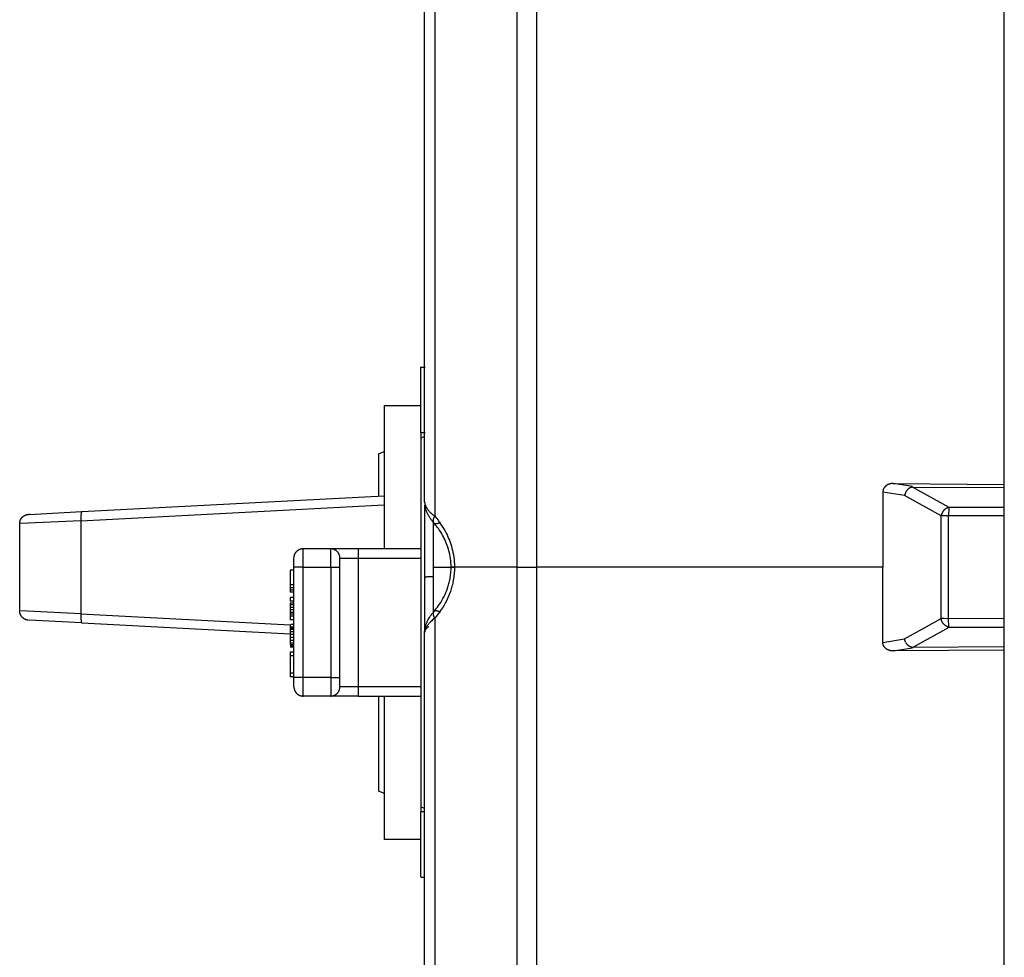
# Model space of a CAD drawing. Header units: millimetres. Extents: x -2637 to -1637, y 678 to 1678.
# Tile 89 of 256: x -2467 to -2414, y 1410 to 1461. Entities that reach past the tile are written whole.
import ezdxf

# ---------------------------------------------------------------- set-up
doc = ezdxf.new("R2010")
doc.units = ezdxf.units.MM
doc.layers.add('Make2D$B.SHOW mini', color=7, linetype='Continuous', true_color=0x000000)

msp = doc.modelspace()

# ---------------------------------------------------------------- linework, layer by layer
at = {"layer": 'Make2D$B.SHOW mini', "color": 18, "lineweight": -3, "true_color": 0x000000}
for points in [[(-2413.861, 1435.655), (-2413.861, 1485.635), (-2413.861, 1501.204), (-2413.861, 1504.972), (-2413.861, 1505.868), (-2413.861, 1506.085), (-2413.861, 1506.138), (-2413.861, 1506.152), (-2413.861, 1506.155), (-2413.861, 1506.156)], [(-2439.256, 1431.156), (-2439.256, 1482.462), (-2439.256, 1498.62), (-2439.256, 1502.503), (-2439.256, 1503.421), (-2439.256, 1503.642), (-2439.256, 1503.696), (-2439.256, 1503.71), (-2439.256, 1503.713), (-2439.256, 1503.714)], [(-2440.331, 1431.156), (-2440.331, 1482.149), (-2440.331, 1498.208), (-2440.331, 1502.067), (-2440.331, 1502.98), (-2440.331, 1503.2), (-2440.331, 1503.253), (-2440.331, 1503.267), (-2440.331, 1503.27), (-2440.331, 1503.271)], [(-2444.811, 1499.55), (-2444.811, 1433.963)], [(-2445.361, 1434.717), (-2445.361, 1498.351)], [(-2445.561, 1438.456), (-2445.561, 1441.002), (-2445.561, 1441.803), (-2445.561, 1441.996), (-2445.561, 1442.041), (-2445.561, 1442.052), (-2445.561, 1442.055), (-2445.561, 1442.056), (-2445.561, 1442.056), (-2445.561, 1442.056)], [(-2445.327, 1442.006), (-2445.561, 1442.006)], [(-2447.561, 1439.956), (-2447.561, 1432.156)], [(-2447.561, 1439.956), (-2445.561, 1439.956)], [(-2445.561, 1438.506), (-2445.561, 1417.854)], [(-2445.338, 1438.456), (-2445.561, 1438.456)], [(-2445.561, 1438.193), (-2445.361, 1438.268)], [(-2447.861, 1437.33), (-2447.554, 1437.445)], [(-2447.861, 1437.33), (-2447.861, 1437.33), (-2447.861, 1437.33), (-2447.861, 1437.33), (-2447.861, 1437.328), (-2447.861, 1437.322), (-2447.861, 1437.298), (-2447.861, 1437.199), (-2447.861, 1436.781), (-2447.861, 1435.025)], [(-2419.899, 1435.707), (-2419.915, 1435.706), (-2419.93, 1435.706), (-2419.945, 1435.706), (-2419.96, 1435.705), (-2419.974, 1435.703), (-2419.989, 1435.702), (-2420.003, 1435.7), (-2420.017, 1435.698), (-2420.031, 1435.695), (-2420.045, 1435.693), (-2420.058, 1435.69), (-2420.072, 1435.687), (-2420.085, 1435.683), (-2420.098, 1435.679), (-2420.111, 1435.675), (-2420.124, 1435.671), (-2420.137, 1435.666), (-2420.149, 1435.662), (-2420.162, 1435.657), (-2420.174, 1435.651), (-2420.186, 1435.646), (-2420.198, 1435.64), (-2420.209, 1435.634), (-2420.221, 1435.628), (-2420.232, 1435.621), (-2420.243, 1435.615), (-2420.254, 1435.608), (-2420.265, 1435.6), (-2420.275, 1435.593), (-2420.285, 1435.585), (-2420.295, 1435.578), (-2420.305, 1435.569), (-2420.314, 1435.561), (-2420.323, 1435.553), (-2420.332, 1435.544), (-2420.341, 1435.535), (-2420.349, 1435.526), (-2420.357, 1435.517), (-2420.365, 1435.508), (-2420.373, 1435.498), (-2420.38, 1435.488), (-2420.387, 1435.479), (-2420.393, 1435.469), (-2420.4, 1435.459), (-2420.406, 1435.448), (-2420.411, 1435.438), (-2420.417, 1435.428), (-2420.422, 1435.418), (-2420.427, 1435.407), (-2420.431, 1435.397), (-2420.435, 1435.386), (-2420.439, 1435.376), (-2420.443, 1435.365), (-2420.446, 1435.354), (-2420.449, 1435.343), (-2420.452, 1435.332), (-2420.454, 1435.321), (-2420.456, 1435.31), (-2420.457, 1435.299), (-2420.459, 1435.288), (-2420.46, 1435.276), (-2420.461, 1435.265), (-2420.461, 1435.253), (-2420.461, 1435.242)], [(-2418.841, 1435.539), (-2419.899, 1435.707)], [(-2419.899, 1435.707), (-2413.861, 1435.655)], [(-2418.85, 1435.518), (-2418.859, 1435.516), (-2418.868, 1435.514), (-2418.877, 1435.512), (-2418.886, 1435.51), (-2418.895, 1435.507), (-2418.904, 1435.505), (-2418.913, 1435.502), (-2418.922, 1435.499), (-2418.931, 1435.495), (-2418.941, 1435.492), (-2418.95, 1435.488), (-2418.959, 1435.484), (-2418.968, 1435.48), (-2418.977, 1435.475), (-2418.986, 1435.471), (-2418.995, 1435.466), (-2419.004, 1435.461), (-2419.013, 1435.455), (-2419.022, 1435.45), (-2419.031, 1435.444), (-2419.04, 1435.438), (-2419.049, 1435.432), (-2419.058, 1435.425), (-2419.066, 1435.419), (-2419.075, 1435.412), (-2419.083, 1435.405), (-2419.091, 1435.398), (-2419.099, 1435.39), (-2419.108, 1435.383), (-2419.115, 1435.375), (-2419.123, 1435.367), (-2419.131, 1435.359), (-2419.138, 1435.35), (-2419.146, 1435.342), (-2419.153, 1435.333), (-2419.16, 1435.325), (-2419.167, 1435.316), (-2419.173, 1435.307), (-2419.18, 1435.298), (-2419.186, 1435.288), (-2419.192, 1435.279), (-2419.198, 1435.27), (-2419.204, 1435.26), (-2419.21, 1435.251), (-2419.215, 1435.241), (-2419.22, 1435.231), (-2419.225, 1435.221), (-2419.23, 1435.212), (-2419.234, 1435.202), (-2419.239, 1435.192), (-2419.243, 1435.182), (-2419.247, 1435.172), (-2419.25, 1435.162), (-2419.254, 1435.152), (-2419.257, 1435.142), (-2419.26, 1435.132), (-2419.263, 1435.122), (-2419.266, 1435.112), (-2419.269, 1435.102), (-2419.271, 1435.092), (-2419.273, 1435.082), (-2419.275, 1435.073), (-2419.277, 1435.063), (-2419.278, 1435.053)], [(-2418.85, 1435.518), (-2413.861, 1435.483)], [(-2416.866, 1434.411), (-2418.85, 1435.518)], [(-2413.861, 1435.504), (-2413.861, 1435.655)], [(-2413.861, 1434.406), (-2413.861, 1435.483)], [(-2463.977, 1434.18), (-2447.561, 1435.041)], [(-2420.461, 1435.242), (-2420.461, 1431.156)], [(-2419.278, 1435.053), (-2420.461, 1435.242)], [(-2417.294, 1433.943), (-2419.278, 1435.053)], [(-2464.035, 1433.681), (-2447.55, 1434.545)], [(-2445.361, 1434.717), (-2445.361, 1434.707), (-2445.361, 1434.696), (-2445.36, 1434.685), (-2445.359, 1434.675), (-2445.358, 1434.664), (-2445.356, 1434.653), (-2445.354, 1434.642), (-2445.352, 1434.631), (-2445.35, 1434.62), (-2445.347, 1434.609), (-2445.345, 1434.598), (-2445.342, 1434.587), (-2445.338, 1434.576), (-2445.335, 1434.565), (-2445.331, 1434.553), (-2445.327, 1434.542), (-2445.319, 1434.521), (-2445.31, 1434.5), (-2445.3, 1434.479), (-2445.29, 1434.457)], [(-2445.361, 1434.535), (-2445.361, 1430.599)], [(-2444.899, 1433.613), (-2444.925, 1433.645), (-2444.951, 1433.678), (-2444.976, 1433.71), (-2445, 1433.743), (-2445.024, 1433.776), (-2445.047, 1433.809), (-2445.069, 1433.842), (-2445.09, 1433.876), (-2445.11, 1433.91), (-2445.13, 1433.944), (-2445.149, 1433.978), (-2445.168, 1434.012), (-2445.185, 1434.046), (-2445.202, 1434.081), (-2445.218, 1434.115), (-2445.234, 1434.15), (-2445.248, 1434.183), (-2445.261, 1434.217), (-2445.273, 1434.25), (-2445.285, 1434.284), (-2445.296, 1434.318), (-2445.306, 1434.352), (-2445.316, 1434.386), (-2445.325, 1434.42), (-2445.334, 1434.464)], [(-2445.27, 1434.488), (-2445.278, 1434.497), (-2445.286, 1434.507), (-2445.293, 1434.517), (-2445.3, 1434.527), (-2445.307, 1434.537), (-2445.313, 1434.547), (-2445.319, 1434.557), (-2445.324, 1434.567)], [(-2445.29, 1434.457), (-2445.277, 1434.433), (-2445.262, 1434.408), (-2445.247, 1434.383), (-2445.231, 1434.357), (-2445.214, 1434.333), (-2445.197, 1434.308), (-2445.179, 1434.283), (-2445.159, 1434.258), (-2445.138, 1434.232), (-2445.116, 1434.206), (-2445.092, 1434.18), (-2445.067, 1434.153), (-2445.041, 1434.125), (-2445.013, 1434.098), (-2444.983, 1434.07), (-2444.952, 1434.041), (-2444.919, 1434.012), (-2444.885, 1433.984), (-2444.849, 1433.955), (-2444.811, 1433.926)], [(-2416.866, 1434.411), (-2416.874, 1434.409), (-2416.883, 1434.407), (-2416.892, 1434.405), (-2416.901, 1434.403), (-2416.911, 1434.401), (-2416.92, 1434.398), (-2416.929, 1434.395), (-2416.938, 1434.392), (-2416.947, 1434.388), (-2416.956, 1434.385), (-2416.966, 1434.381), (-2416.975, 1434.377), (-2416.984, 1434.373), (-2416.993, 1434.368), (-2417.002, 1434.363), (-2417.011, 1434.359), (-2417.021, 1434.353), (-2417.03, 1434.348), (-2417.039, 1434.342), (-2417.047, 1434.336), (-2417.056, 1434.33), (-2417.065, 1434.324), (-2417.074, 1434.318), (-2417.082, 1434.311), (-2417.091, 1434.304), (-2417.099, 1434.297), (-2417.108, 1434.29), (-2417.116, 1434.282), (-2417.124, 1434.274), (-2417.132, 1434.267), (-2417.14, 1434.259), (-2417.147, 1434.25), (-2417.155, 1434.242), (-2417.162, 1434.233), (-2417.169, 1434.225), (-2417.176, 1434.216), (-2417.183, 1434.207), (-2417.19, 1434.198), (-2417.196, 1434.189), (-2417.203, 1434.179), (-2417.209, 1434.17), (-2417.215, 1434.161), (-2417.22, 1434.151), (-2417.226, 1434.141), (-2417.231, 1434.132), (-2417.236, 1434.122), (-2417.241, 1434.112), (-2417.246, 1434.102), (-2417.251, 1434.092), (-2417.255, 1434.082), (-2417.259, 1434.072), (-2417.263, 1434.062), (-2417.267, 1434.052), (-2417.27, 1434.042), (-2417.273, 1434.032), (-2417.276, 1434.022), (-2417.279, 1434.012), (-2417.282, 1434.002), (-2417.284, 1433.992), (-2417.287, 1433.982), (-2417.289, 1433.972), (-2417.291, 1433.962), (-2417.292, 1433.952), (-2417.294, 1433.943)], [(-2416.866, 1434.411), (-2416.867, 1434.405), (-2416.868, 1434.399), (-2416.87, 1434.384), (-2416.872, 1434.366), (-2416.874, 1434.345), (-2416.878, 1434.296), (-2416.882, 1434.237), (-2416.887, 1434.099), (-2416.889, 1433.952)], [(-2413.861, 1434.406), (-2416.866, 1434.411)], [(-2413.861, 1433.946), (-2413.861, 1434.406)], [(-2467.361, 1433.529), (-2467.361, 1433.539), (-2467.361, 1433.55), (-2467.36, 1433.561), (-2467.359, 1433.572), (-2467.358, 1433.583), (-2467.357, 1433.595), (-2467.355, 1433.606), (-2467.353, 1433.617), (-2467.351, 1433.628), (-2467.349, 1433.64), (-2467.346, 1433.651), (-2467.343, 1433.662), (-2467.34, 1433.673), (-2467.336, 1433.685), (-2467.332, 1433.696), (-2467.328, 1433.707), (-2467.324, 1433.718), (-2467.319, 1433.73), (-2467.314, 1433.741), (-2467.309, 1433.752), (-2467.303, 1433.762), (-2467.297, 1433.773), (-2467.291, 1433.784), (-2467.285, 1433.794), (-2467.278, 1433.805), (-2467.271, 1433.815), (-2467.264, 1433.825), (-2467.256, 1433.835), (-2467.249, 1433.845), (-2467.241, 1433.854), (-2467.232, 1433.864), (-2467.224, 1433.873), (-2467.215, 1433.882), (-2467.206, 1433.89), (-2467.197, 1433.899), (-2467.188, 1433.907), (-2467.178, 1433.915), (-2467.169, 1433.923), (-2467.159, 1433.93), (-2467.149, 1433.938), (-2467.139, 1433.945), (-2467.128, 1433.951), (-2467.118, 1433.958), (-2467.107, 1433.964), (-2467.097, 1433.97), (-2467.086, 1433.975), (-2467.075, 1433.981), (-2467.064, 1433.986), (-2467.053, 1433.99), (-2467.042, 1433.995), (-2467.031, 1433.999), (-2467.02, 1434.003), (-2467.009, 1434.006), (-2466.998, 1434.01), (-2466.986, 1434.013), (-2466.975, 1434.015), (-2466.964, 1434.018), (-2466.953, 1434.02), (-2466.942, 1434.022), (-2466.931, 1434.024), (-2466.92, 1434.025), (-2466.909, 1434.026), (-2466.898, 1434.027), (-2466.887, 1434.028)], [(-2466.812, 1434.032), (-2466.887, 1434.028)], [(-2466.841, 1434.03), (-2463.977, 1434.18)], [(-2463.977, 1434.18), (-2463.978, 1434.18), (-2463.978, 1434.18), (-2463.979, 1434.18), (-2463.979, 1434.18), (-2463.979, 1434.18), (-2463.98, 1434.18), (-2463.98, 1434.18), (-2463.981, 1434.18), (-2463.981, 1434.18), (-2463.982, 1434.179), (-2463.982, 1434.179), (-2463.983, 1434.179), (-2463.983, 1434.179), (-2463.984, 1434.179), (-2463.984, 1434.178), (-2463.985, 1434.178), (-2463.985, 1434.178), (-2463.985, 1434.177), (-2463.986, 1434.177), (-2463.986, 1434.177), (-2463.987, 1434.176), (-2463.987, 1434.176), (-2463.988, 1434.176), (-2463.988, 1434.175), (-2463.989, 1434.175), (-2463.989, 1434.174), (-2463.99, 1434.174), (-2463.99, 1434.173), (-2463.991, 1434.173), (-2463.991, 1434.172), (-2463.992, 1434.171), (-2463.993, 1434.17), (-2463.994, 1434.169), (-2463.995, 1434.168), (-2463.996, 1434.166), (-2463.996, 1434.165), (-2463.997, 1434.163), (-2463.998, 1434.162), (-2463.999, 1434.16), (-2464, 1434.158), (-2464.001, 1434.157), (-2464.003, 1434.153), (-2464.004, 1434.149), (-2464.006, 1434.144), (-2464.008, 1434.139), (-2464.009, 1434.134), (-2464.011, 1434.129), (-2464.013, 1434.123), (-2464.016, 1434.111), (-2464.019, 1434.097), (-2464.021, 1434.083), (-2464.024, 1434.067), (-2464.026, 1434.05), (-2464.029, 1434.033), (-2464.033, 1433.994), (-2464.035, 1433.953), (-2464.038, 1433.909), (-2464.039, 1433.864), (-2464.039, 1433.818), (-2464.038, 1433.772), (-2464.035, 1433.681)], [(-2444.811, 1433.926), (-2444.819, 1433.913), (-2444.827, 1433.901), (-2444.835, 1433.888), (-2444.843, 1433.875), (-2444.85, 1433.863), (-2444.856, 1433.85), (-2444.863, 1433.837), (-2444.869, 1433.824), (-2444.874, 1433.811), (-2444.879, 1433.799), (-2444.884, 1433.786), (-2444.888, 1433.773), (-2444.892, 1433.761), (-2444.895, 1433.749), (-2444.896, 1433.743), (-2444.898, 1433.737), (-2444.899, 1433.731), (-2444.9, 1433.725), (-2444.901, 1433.719), (-2444.901, 1433.713), (-2444.902, 1433.708), (-2444.903, 1433.702), (-2444.903, 1433.696), (-2444.903, 1433.691), (-2444.903, 1433.685), (-2444.903, 1433.68), (-2444.903, 1433.675), (-2444.903, 1433.67), (-2444.903, 1433.665), (-2444.902, 1433.66), (-2444.902, 1433.655), (-2444.901, 1433.65), (-2444.9, 1433.645), (-2444.899, 1433.64), (-2444.898, 1433.636), (-2444.897, 1433.631), (-2444.896, 1433.627), (-2444.894, 1433.623), (-2444.893, 1433.618), (-2444.891, 1433.614), (-2444.889, 1433.61), (-2444.887, 1433.606), (-2444.885, 1433.602), (-2444.883, 1433.599), (-2444.881, 1433.595), (-2444.879, 1433.592), (-2444.876, 1433.588), (-2444.874, 1433.585), (-2444.871, 1433.582), (-2444.869, 1433.579)], [(-2444.811, 1434.053), (-2444.798, 1434.022), (-2444.783, 1433.99), (-2444.772, 1433.968)], [(-2444.811, 1433.926), (-2444.718, 1433.817), (-2444.63, 1433.707), (-2444.548, 1433.597), (-2444.471, 1433.488), (-2444.398, 1433.378), (-2444.331, 1433.269), (-2444.267, 1433.16), (-2444.209, 1433.051), (-2444.189, 1433.013)], [(-2416.889, 1433.952), (-2417.124, 1433.949), (-2417.222, 1433.946), (-2417.294, 1433.943)], [(-2417.294, 1428.369), (-2417.294, 1433.943)], [(-2416.889, 1428.36), (-2416.889, 1433.952)], [(-2413.861, 1433.946), (-2416.889, 1433.952)], [(-2413.861, 1428.366), (-2413.861, 1433.946)], [(-2467.361, 1428.783), (-2467.361, 1433.529)], [(-2464.035, 1433.681), (-2467.309, 1433.531)], [(-2464.035, 1433.681), (-2464.035, 1428.631)], [(-2444.87, 1431.156), (-2444.87, 1433.582)], [(-2444.869, 1433.579), (-2444.866, 1433.576), (-2444.863, 1433.573), (-2444.86, 1433.57), (-2444.857, 1433.567), (-2444.853, 1433.564), (-2444.85, 1433.561), (-2444.847, 1433.559), (-2444.843, 1433.556), (-2444.839, 1433.554), (-2444.835, 1433.552), (-2444.831, 1433.55), (-2444.827, 1433.548), (-2444.823, 1433.546), (-2444.818, 1433.544), (-2444.814, 1433.542), (-2444.809, 1433.54), (-2444.805, 1433.539), (-2444.8, 1433.537), (-2444.795, 1433.536), (-2444.79, 1433.535), (-2444.785, 1433.534), (-2444.779, 1433.533), (-2444.774, 1433.532), (-2444.769, 1433.532), (-2444.763, 1433.531), (-2444.757, 1433.531), (-2444.752, 1433.53), (-2444.746, 1433.53), (-2444.74, 1433.53), (-2444.734, 1433.53), (-2444.728, 1433.53), (-2444.722, 1433.531), (-2444.715, 1433.531), (-2444.709, 1433.532), (-2444.703, 1433.532), (-2444.696, 1433.533), (-2444.683, 1433.535), (-2444.67, 1433.538), (-2444.656, 1433.541), (-2444.643, 1433.544), (-2444.629, 1433.548), (-2444.615, 1433.552), (-2444.601, 1433.557), (-2444.587, 1433.562), (-2444.573, 1433.568), (-2444.559, 1433.574), (-2444.545, 1433.58), (-2444.531, 1433.587), (-2444.517, 1433.594), (-2444.503, 1433.601)], [(-2443.922, 1431.156), (-2443.924, 1431.276), (-2443.93, 1431.397), (-2443.941, 1431.516), (-2443.955, 1431.635), (-2443.971, 1431.741), (-2443.991, 1431.845), (-2444.013, 1431.949), (-2444.039, 1432.051), (-2444.066, 1432.148), (-2444.096, 1432.244), (-2444.128, 1432.338), (-2444.163, 1432.431), (-2444.202, 1432.528), (-2444.244, 1432.623), (-2444.288, 1432.717), (-2444.335, 1432.808), (-2444.389, 1432.908), (-2444.446, 1433.005), (-2444.505, 1433.1), (-2444.566, 1433.192), (-2444.611, 1433.256), (-2444.657, 1433.318), (-2444.708, 1433.386), (-2444.761, 1433.452), (-2444.814, 1433.516), (-2444.869, 1433.579)], [(-2444.189, 1433.013), (-2444.14, 1432.915), (-2444.095, 1432.816), (-2444.053, 1432.718), (-2444.013, 1432.62), (-2443.973, 1432.513), (-2443.937, 1432.405), (-2443.903, 1432.296), (-2443.872, 1432.185), (-2443.844, 1432.071), (-2443.818, 1431.954), (-2443.796, 1431.833), (-2443.776, 1431.707), (-2443.761, 1431.576), (-2443.749, 1431.441), (-2443.744, 1431.371), (-2443.741, 1431.301), (-2443.739, 1431.229), (-2443.738, 1431.156)], [(-2452.459, 1431.637), (-2452.456, 1431.724), (-2452.455, 1431.733), (-2452.454, 1431.742), (-2452.453, 1431.75), (-2452.451, 1431.759), (-2452.45, 1431.768), (-2452.448, 1431.777), (-2452.446, 1431.786), (-2452.443, 1431.795), (-2452.44, 1431.804), (-2452.438, 1431.813), (-2452.434, 1431.823), (-2452.431, 1431.832), (-2452.427, 1431.841), (-2452.423, 1431.85), (-2452.419, 1431.86), (-2452.415, 1431.869), (-2452.41, 1431.878), (-2452.405, 1431.888), (-2452.4, 1431.897), (-2452.395, 1431.906), (-2452.389, 1431.915), (-2452.384, 1431.924), (-2452.378, 1431.933), (-2452.372, 1431.942), (-2452.365, 1431.951), (-2452.359, 1431.96), (-2452.352, 1431.968), (-2452.345, 1431.977), (-2452.338, 1431.985), (-2452.33, 1431.993), (-2452.323, 1432.002), (-2452.315, 1432.01)], [(-2451.961, 1432.156), (-2451.973, 1432.156), (-2451.985, 1432.155), (-2451.997, 1432.155), (-2452.009, 1432.154), (-2452.022, 1432.152), (-2452.034, 1432.151), (-2452.046, 1432.149), (-2452.058, 1432.147), (-2452.07, 1432.144), (-2452.082, 1432.141), (-2452.094, 1432.138), (-2452.106, 1432.135), (-2452.118, 1432.131), (-2452.129, 1432.127), (-2452.141, 1432.123), (-2452.153, 1432.118), (-2452.164, 1432.113), (-2452.175, 1432.108), (-2452.186, 1432.102), (-2452.197, 1432.097), (-2452.208, 1432.091), (-2452.219, 1432.084), (-2452.23, 1432.078), (-2452.24, 1432.071), (-2452.25, 1432.064), (-2452.26, 1432.057), (-2452.27, 1432.05), (-2452.279, 1432.042), (-2452.288, 1432.034), (-2452.297, 1432.026), (-2452.306, 1432.018), (-2452.315, 1432.01)], [(-2451.961, 1431.156), (-2451.961, 1431.863), (-2451.961, 1432.086), (-2451.961, 1432.139), (-2451.961, 1432.152), (-2451.961, 1432.155), (-2451.961, 1432.156), (-2451.961, 1432.156), (-2451.961, 1432.156), (-2451.961, 1432.156)], [(-2450.461, 1432.156), (-2451.961, 1432.156)], [(-2448.961, 1432.156), (-2450.022, 1432.156), (-2450.356, 1432.156), (-2450.436, 1432.156), (-2450.455, 1432.156), (-2450.46, 1432.156), (-2450.461, 1432.156), (-2450.461, 1432.156), (-2450.461, 1432.156), (-2450.461, 1432.156)], [(-2449.961, 1431.656), (-2449.961, 1431.667), (-2449.962, 1431.678), (-2449.962, 1431.69), (-2449.963, 1431.701), (-2449.964, 1431.712), (-2449.966, 1431.724), (-2449.968, 1431.735), (-2449.97, 1431.747), (-2449.972, 1431.759), (-2449.974, 1431.77), (-2449.977, 1431.782), (-2449.981, 1431.794), (-2449.984, 1431.805), (-2449.988, 1431.817), (-2449.992, 1431.828), (-2449.996, 1431.84), (-2450.001, 1431.852), (-2450.006, 1431.863), (-2450.011, 1431.874), (-2450.017, 1431.886), (-2450.023, 1431.897), (-2450.029, 1431.908), (-2450.036, 1431.919), (-2450.043, 1431.93), (-2450.05, 1431.94), (-2450.057, 1431.951), (-2450.065, 1431.961), (-2450.073, 1431.971), (-2450.081, 1431.981), (-2450.09, 1431.991), (-2450.099, 1432), (-2450.108, 1432.01), (-2450.117, 1432.019), (-2450.126, 1432.027), (-2450.136, 1432.036), (-2450.146, 1432.044), (-2450.156, 1432.052), (-2450.167, 1432.06), (-2450.177, 1432.067), (-2450.188, 1432.075), (-2450.198, 1432.081), (-2450.209, 1432.088), (-2450.22, 1432.094), (-2450.232, 1432.1), (-2450.243, 1432.106), (-2450.254, 1432.111), (-2450.266, 1432.116), (-2450.277, 1432.121), (-2450.289, 1432.125), (-2450.3, 1432.129), (-2450.312, 1432.133), (-2450.324, 1432.137), (-2450.335, 1432.14), (-2450.347, 1432.143), (-2450.359, 1432.145), (-2450.37, 1432.148), (-2450.382, 1432.15), (-2450.393, 1432.151), (-2450.405, 1432.153), (-2450.416, 1432.154), (-2450.428, 1432.155), (-2450.439, 1432.156), (-2450.45, 1432.156), (-2450.461, 1432.156)], [(-2450.461, 1431.156), (-2450.461, 1431.863), (-2450.461, 1432.086), (-2450.461, 1432.139), (-2450.461, 1432.152), (-2450.461, 1432.155), (-2450.461, 1432.156), (-2450.461, 1432.156), (-2450.461, 1432.156), (-2450.461, 1432.156)], [(-2445.561, 1432.156), (-2448.961, 1432.156)], [(-2448.961, 1432.156), (-2448.961, 1432.156), (-2448.961, 1432.156), (-2448.961, 1432.156), (-2448.961, 1432.156), (-2448.961, 1432.154), (-2448.961, 1432.148), (-2448.961, 1432.121), (-2448.961, 1432.01), (-2448.961, 1431.656)], [(-2452.461, 1431.156), (-2452.461, 1431.637)], [(-2452.461, 1425.156), (-2452.461, 1431.156)], [(-2451.961, 1431.156), (-2452.315, 1431.156), (-2452.426, 1431.156), (-2452.453, 1431.156), (-2452.459, 1431.156), (-2452.461, 1431.156), (-2452.461, 1431.156), (-2452.461, 1431.156), (-2452.461, 1431.156), (-2452.461, 1431.156)], [(-2451.961, 1425.156), (-2451.961, 1431.156)], [(-2451.961, 1431.156), (-2450.461, 1431.156)], [(-2450.461, 1431.156), (-2450.461, 1425.156)], [(-2450.461, 1431.156), (-2450.108, 1431.156), (-2449.996, 1431.156), (-2449.97, 1431.156), (-2449.963, 1431.156), (-2449.962, 1431.156), (-2449.961, 1431.156), (-2449.961, 1431.156), (-2449.961, 1431.156), (-2449.961, 1431.156)], [(-2449.961, 1431.656), (-2449.961, 1431.656), (-2449.961, 1431.656), (-2449.961, 1431.656), (-2449.96, 1431.656), (-2449.957, 1431.656), (-2449.945, 1431.656), (-2449.891, 1431.656), (-2449.668, 1431.656), (-2448.961, 1431.656)], [(-2449.961, 1431.156), (-2449.961, 1431.51), (-2449.961, 1431.621), (-2449.961, 1431.648), (-2449.961, 1431.654), (-2449.961, 1431.656), (-2449.961, 1431.656), (-2449.961, 1431.656), (-2449.961, 1431.656), (-2449.961, 1431.656)], [(-2449.961, 1425.156), (-2449.961, 1431.156)], [(-2448.961, 1431.656), (-2448.961, 1424.656)], [(-2448.961, 1431.656), (-2445.557, 1431.656)], [(-2444.87, 1430.661), (-2444.87, 1431.156)], [(-2444.87, 1431.156), (-2443.948, 1431.156)], [(-2444.869, 1428.733), (-2444.814, 1428.796), (-2444.761, 1428.86), (-2444.708, 1428.926), (-2444.657, 1428.994), (-2444.602, 1429.069), (-2444.549, 1429.146), (-2444.484, 1429.246), (-2444.421, 1429.349), (-2444.361, 1429.456), (-2444.303, 1429.565), (-2444.251, 1429.673), (-2444.202, 1429.784), (-2444.157, 1429.897), (-2444.115, 1430.013), (-2444.094, 1430.076), (-2444.074, 1430.139), (-2444.055, 1430.204), (-2444.037, 1430.269), (-2444.02, 1430.334), (-2444.005, 1430.4), (-2443.991, 1430.467), (-2443.978, 1430.534), (-2443.965, 1430.611), (-2443.954, 1430.688), (-2443.944, 1430.765), (-2443.936, 1430.843), (-2443.93, 1430.921), (-2443.925, 1430.999), (-2443.923, 1431.077), (-2443.922, 1431.156)], [(-2443.738, 1431.156), (-2443.74, 1431.06), (-2443.743, 1430.966), (-2443.748, 1430.874), (-2443.756, 1430.784), (-2443.765, 1430.695), (-2443.776, 1430.609), (-2443.788, 1430.524), (-2443.803, 1430.441), (-2443.818, 1430.36), (-2443.835, 1430.281), (-2443.853, 1430.204), (-2443.872, 1430.128), (-2443.892, 1430.054), (-2443.913, 1429.982), (-2443.935, 1429.911), (-2443.959, 1429.842), (-2444.007, 1429.708), (-2444.059, 1429.579), (-2444.114, 1429.453), (-2444.173, 1429.331), (-2444.236, 1429.21), (-2444.303, 1429.09), (-2444.375, 1428.971), (-2444.451, 1428.853), (-2444.533, 1428.735), (-2444.62, 1428.618), (-2444.713, 1428.501), (-2444.811, 1428.386)], [(-2443.734, 1431.156), (-2443.876, 1431.156), (-2443.911, 1431.156), (-2443.919, 1431.156), (-2443.921, 1431.156), (-2443.922, 1431.156), (-2443.922, 1431.156), (-2443.922, 1431.156), (-2443.922, 1431.156), (-2443.922, 1431.156)], [(-2443.922, 1431.156), (-2443.922, 1431.156), (-2443.922, 1431.156), (-2443.922, 1431.156), (-2443.922, 1431.156), (-2443.921, 1431.156), (-2443.919, 1431.156), (-2443.91, 1431.156), (-2443.874, 1431.156), (-2443.738, 1431.156)], [(-2440.331, 1431.156), (-2443.738, 1431.156)], [(-2440.331, 1359.041), (-2440.331, 1359.042), (-2440.331, 1359.045), (-2440.331, 1359.059), (-2440.331, 1359.112), (-2440.331, 1359.332), (-2440.331, 1360.245), (-2440.331, 1364.104), (-2440.331, 1380.163), (-2440.331, 1431.156)], [(-2440.331, 1431.156), (-2439.256, 1431.156)], [(-2439.256, 1358.598), (-2439.256, 1358.599), (-2439.256, 1358.602), (-2439.256, 1358.616), (-2439.256, 1358.67), (-2439.256, 1358.891), (-2439.256, 1359.809), (-2439.256, 1363.692), (-2439.256, 1379.85), (-2439.256, 1431.156)], [(-2420.461, 1431.156), (-2439.256, 1431.156)], [(-2420.461, 1427.07), (-2420.461, 1431.156)], [(-2452.661, 1431.006), (-2452.661, 1430.206)], [(-2452.461, 1431.006), (-2452.661, 1431.006)], [(-2445.361, 1430.599), (-2445.361, 1430.599), (-2445.361, 1430.599), (-2445.361, 1430.6), (-2445.361, 1430.6), (-2445.361, 1430.6), (-2445.361, 1430.6), (-2445.361, 1430.6), (-2445.361, 1430.601), (-2445.361, 1430.601), (-2445.361, 1430.601), (-2445.361, 1430.601), (-2445.361, 1430.602), (-2445.361, 1430.602), (-2445.361, 1430.602), (-2445.36, 1430.602), (-2445.36, 1430.602), (-2445.36, 1430.603), (-2445.36, 1430.603), (-2445.36, 1430.603), (-2445.36, 1430.603), (-2445.36, 1430.604), (-2445.36, 1430.604), (-2445.359, 1430.604), (-2445.359, 1430.604), (-2445.359, 1430.605), (-2445.359, 1430.605), (-2445.359, 1430.605), (-2445.359, 1430.605), (-2445.358, 1430.605), (-2445.358, 1430.606), (-2445.358, 1430.606), (-2445.357, 1430.607), (-2445.357, 1430.607), (-2445.356, 1430.608), (-2445.356, 1430.608), (-2445.355, 1430.609), (-2445.355, 1430.609), (-2445.354, 1430.609), (-2445.353, 1430.61), (-2445.353, 1430.61), (-2445.352, 1430.611), (-2445.351, 1430.611), (-2445.35, 1430.612), (-2445.349, 1430.613), (-2445.347, 1430.614)], [(-2445.361, 1430.599), (-2445.361, 1427.595)], [(-2445.347, 1430.614), (-2445.344, 1430.615), (-2445.342, 1430.616), (-2445.339, 1430.617), (-2445.336, 1430.618), (-2445.332, 1430.62), (-2445.329, 1430.621), (-2445.321, 1430.623), (-2445.313, 1430.626), (-2445.303, 1430.628), (-2445.293, 1430.63), (-2445.282, 1430.632), (-2445.258, 1430.637), (-2445.231, 1430.641), (-2445.2, 1430.645), (-2445.168, 1430.648), (-2445.097, 1430.654), (-2445.022, 1430.658), (-2444.945, 1430.66), (-2444.87, 1430.661)], [(-2444.87, 1428.732), (-2444.87, 1430.661)], [(-2452.661, 1430.206), (-2452.661, 1430.039)], [(-2452.461, 1430.206), (-2452.661, 1430.206)], [(-2452.661, 1430.039), (-2452.661, 1429.906)], [(-2452.461, 1430.039), (-2452.661, 1430.039)], [(-2452.661, 1429.906), (-2452.661, 1429.806)], [(-2452.461, 1429.906), (-2452.661, 1429.906)], [(-2452.461, 1429.806), (-2452.661, 1429.806)], [(-2452.661, 1429.506), (-2452.661, 1429.306)], [(-2452.461, 1429.506), (-2452.661, 1429.506)], [(-2452.461, 1429.306), (-2452.661, 1429.306)], [(-2452.661, 1429.206), (-2452.661, 1429.106)], [(-2452.461, 1429.206), (-2452.661, 1429.206)], [(-2452.661, 1429.106), (-2452.661, 1428.973)], [(-2452.461, 1429.106), (-2452.661, 1429.106)], [(-2467.307, 1428.556), (-2467.314, 1428.57), (-2467.32, 1428.584), (-2467.326, 1428.599), (-2467.331, 1428.613), (-2467.336, 1428.627), (-2467.341, 1428.642), (-2467.345, 1428.656), (-2467.348, 1428.67), (-2467.351, 1428.685), (-2467.354, 1428.699), (-2467.356, 1428.713), (-2467.358, 1428.728), (-2467.36, 1428.742), (-2467.36, 1428.756), (-2467.361, 1428.77), (-2467.361, 1428.783)], [(-2464.035, 1428.631), (-2467.307, 1428.781)], [(-2466.887, 1428.284), (-2466.902, 1428.285), (-2466.917, 1428.287), (-2466.932, 1428.288), (-2466.947, 1428.291), (-2466.962, 1428.294), (-2466.977, 1428.297), (-2466.992, 1428.301), (-2467.008, 1428.305), (-2467.023, 1428.31), (-2467.038, 1428.316), (-2467.053, 1428.322), (-2467.068, 1428.328), (-2467.083, 1428.335), (-2467.098, 1428.343), (-2467.112, 1428.351), (-2467.126, 1428.36), (-2467.14, 1428.369), (-2467.154, 1428.378), (-2467.168, 1428.388), (-2467.181, 1428.399), (-2467.194, 1428.41), (-2467.206, 1428.422), (-2467.218, 1428.434), (-2467.23, 1428.446), (-2467.241, 1428.459), (-2467.252, 1428.472), (-2467.262, 1428.485), (-2467.272, 1428.499), (-2467.282, 1428.513), (-2467.291, 1428.527), (-2467.299, 1428.542), (-2467.307, 1428.556)], [(-2464.035, 1428.631), (-2464.038, 1428.541), (-2464.039, 1428.494), (-2464.039, 1428.448), (-2464.038, 1428.403), (-2464.035, 1428.359), (-2464.033, 1428.318), (-2464.029, 1428.279), (-2464.026, 1428.262), (-2464.024, 1428.245), (-2464.021, 1428.229), (-2464.019, 1428.215), (-2464.016, 1428.201), (-2464.013, 1428.189), (-2464.011, 1428.183), (-2464.009, 1428.178), (-2464.008, 1428.173), (-2464.006, 1428.168), (-2464.004, 1428.163), (-2464.003, 1428.159), (-2464.001, 1428.155), (-2464, 1428.154), (-2463.999, 1428.152), (-2463.998, 1428.15), (-2463.997, 1428.149), (-2463.996, 1428.147), (-2463.996, 1428.146), (-2463.995, 1428.144), (-2463.994, 1428.143), (-2463.993, 1428.142), (-2463.992, 1428.141), (-2463.991, 1428.14), (-2463.991, 1428.139), (-2463.99, 1428.139), (-2463.99, 1428.138), (-2463.989, 1428.138), (-2463.989, 1428.137), (-2463.988, 1428.137), (-2463.988, 1428.136), (-2463.987, 1428.136), (-2463.987, 1428.136), (-2463.986, 1428.135), (-2463.986, 1428.135), (-2463.985, 1428.135), (-2463.985, 1428.134), (-2463.985, 1428.134), (-2463.984, 1428.134), (-2463.984, 1428.134), (-2463.983, 1428.133), (-2463.983, 1428.133), (-2463.982, 1428.133), (-2463.982, 1428.133), (-2463.981, 1428.132), (-2463.981, 1428.132), (-2463.98, 1428.132), (-2463.98, 1428.132), (-2463.979, 1428.132), (-2463.979, 1428.132), (-2463.979, 1428.132), (-2463.978, 1428.132), (-2463.978, 1428.132), (-2463.977, 1428.132)], [(-2464.035, 1428.631), (-2452.662, 1428.035)], [(-2452.661, 1428.973), (-2452.661, 1428.839)], [(-2452.461, 1428.973), (-2452.661, 1428.973)], [(-2452.661, 1428.839), (-2452.661, 1428.706)], [(-2452.461, 1428.839), (-2452.661, 1428.839)], [(-2452.661, 1428.706), (-2452.661, 1428.606)], [(-2452.461, 1428.706), (-2452.661, 1428.706)], [(-2452.661, 1428.606), (-2452.661, 1428.539)], [(-2452.642, 1428.539), (-2452.661, 1428.539)], [(-2452.461, 1428.506), (-2452.661, 1428.506)], [(-2452.661, 1428.506), (-2452.661, 1428.306)], [(-2452.461, 1428.606), (-2452.628, 1428.606)], [(-2445.361, 1427.595), (-2445.361, 1427.618), (-2445.36, 1427.64), (-2445.359, 1427.663), (-2445.358, 1427.685), (-2445.356, 1427.708), (-2445.353, 1427.731), (-2445.351, 1427.753), (-2445.347, 1427.775), (-2445.34, 1427.82), (-2445.331, 1427.865), (-2445.32, 1427.909), (-2445.309, 1427.953), (-2445.298, 1427.99), (-2445.286, 1428.026), (-2445.273, 1428.063), (-2445.259, 1428.1), (-2445.245, 1428.136), (-2445.229, 1428.172), (-2445.213, 1428.208), (-2445.196, 1428.244), (-2445.164, 1428.308), (-2445.129, 1428.371), (-2445.092, 1428.433), (-2445.052, 1428.495), (-2445.01, 1428.556), (-2444.965, 1428.616), (-2444.918, 1428.675), (-2444.894, 1428.704), (-2444.869, 1428.733)], [(-2444.869, 1428.733), (-2444.871, 1428.73), (-2444.874, 1428.727), (-2444.876, 1428.724), (-2444.879, 1428.72), (-2444.881, 1428.717), (-2444.883, 1428.713), (-2444.885, 1428.71), (-2444.887, 1428.706), (-2444.889, 1428.702), (-2444.891, 1428.698), (-2444.893, 1428.694), (-2444.894, 1428.69), (-2444.896, 1428.685), (-2444.897, 1428.681), (-2444.898, 1428.676), (-2444.899, 1428.672), (-2444.9, 1428.667), (-2444.901, 1428.662), (-2444.902, 1428.657), (-2444.902, 1428.652), (-2444.903, 1428.647), (-2444.903, 1428.642), (-2444.903, 1428.637), (-2444.903, 1428.632), (-2444.903, 1428.627), (-2444.903, 1428.621), (-2444.903, 1428.616), (-2444.903, 1428.61), (-2444.902, 1428.604), (-2444.901, 1428.599), (-2444.901, 1428.593), (-2444.9, 1428.587), (-2444.899, 1428.581), (-2444.898, 1428.575), (-2444.896, 1428.569), (-2444.895, 1428.563), (-2444.892, 1428.551), (-2444.888, 1428.539), (-2444.884, 1428.526), (-2444.879, 1428.514), (-2444.874, 1428.501), (-2444.869, 1428.488), (-2444.863, 1428.475), (-2444.856, 1428.462), (-2444.85, 1428.45), (-2444.843, 1428.437), (-2444.835, 1428.424), (-2444.827, 1428.411), (-2444.819, 1428.399), (-2444.811, 1428.386)], [(-2444.83, 1428.763), (-2444.833, 1428.761), (-2444.836, 1428.76), (-2444.839, 1428.758), (-2444.841, 1428.757), (-2444.844, 1428.755), (-2444.846, 1428.753), (-2444.849, 1428.751), (-2444.851, 1428.75), (-2444.854, 1428.748), (-2444.856, 1428.746), (-2444.858, 1428.744), (-2444.861, 1428.742), (-2444.863, 1428.74), (-2444.865, 1428.738), (-2444.867, 1428.736), (-2444.869, 1428.733)], [(-2444.856, 1428.462), (-2444.846, 1428.443), (-2444.835, 1428.424), (-2444.823, 1428.405), (-2444.811, 1428.386)], [(-2444.503, 1428.711), (-2444.526, 1428.723), (-2444.549, 1428.734), (-2444.561, 1428.739), (-2444.572, 1428.744), (-2444.584, 1428.748), (-2444.595, 1428.753), (-2444.607, 1428.757), (-2444.618, 1428.761), (-2444.63, 1428.764), (-2444.641, 1428.768), (-2444.653, 1428.77), (-2444.664, 1428.773), (-2444.675, 1428.775), (-2444.686, 1428.777), (-2444.696, 1428.779), (-2444.707, 1428.78), (-2444.717, 1428.781), (-2444.728, 1428.782), (-2444.738, 1428.782), (-2444.743, 1428.782), (-2444.747, 1428.782), (-2444.752, 1428.782), (-2444.757, 1428.782), (-2444.762, 1428.781), (-2444.766, 1428.781), (-2444.771, 1428.78), (-2444.775, 1428.78), (-2444.78, 1428.779), (-2444.784, 1428.778), (-2444.788, 1428.777), (-2444.792, 1428.776), (-2444.797, 1428.775), (-2444.801, 1428.774), (-2444.805, 1428.773), (-2444.808, 1428.772), (-2444.812, 1428.771), (-2444.816, 1428.769), (-2444.82, 1428.768), (-2444.823, 1428.766), (-2444.827, 1428.765), (-2444.83, 1428.763)], [(-2463.977, 1428.132), (-2466.84, 1428.282)], [(-2463.977, 1428.132), (-2452.67, 1427.539)], [(-2452.461, 1428.306), (-2452.661, 1428.306)], [(-2452.661, 1428.039), (-2452.661, 1427.913)], [(-2452.461, 1428.039), (-2452.623, 1428.039)], [(-2444.811, 1428.386), (-2444.868, 1428.342), (-2444.923, 1428.297), (-2444.974, 1428.251), (-2445.023, 1428.205), (-2445.046, 1428.181), (-2445.068, 1428.158), (-2445.09, 1428.135), (-2445.111, 1428.111), (-2445.132, 1428.087), (-2445.151, 1428.063), (-2445.17, 1428.039), (-2445.189, 1428.015), (-2445.207, 1427.99), (-2445.224, 1427.965), (-2445.241, 1427.94), (-2445.256, 1427.914), (-2445.271, 1427.888), (-2445.286, 1427.862), (-2445.299, 1427.836), (-2445.305, 1427.823), (-2445.311, 1427.81), (-2445.317, 1427.796), (-2445.322, 1427.783), (-2445.327, 1427.77), (-2445.332, 1427.756), (-2445.336, 1427.743), (-2445.34, 1427.729), (-2445.344, 1427.716), (-2445.348, 1427.702), (-2445.351, 1427.689), (-2445.353, 1427.675), (-2445.356, 1427.662), (-2445.358, 1427.648), (-2445.359, 1427.635), (-2445.36, 1427.622), (-2445.361, 1427.608), (-2445.361, 1427.595)], [(-2445.13, 1427.931), (-2445.144, 1427.924), (-2445.157, 1427.916), (-2445.17, 1427.908), (-2445.183, 1427.9), (-2445.195, 1427.892), (-2445.207, 1427.883), (-2445.219, 1427.874), (-2445.23, 1427.864), (-2445.241, 1427.855), (-2445.251, 1427.845), (-2445.261, 1427.834), (-2445.271, 1427.824), (-2445.28, 1427.813), (-2445.288, 1427.802), (-2445.292, 1427.797), (-2445.296, 1427.791), (-2445.3, 1427.786), (-2445.304, 1427.78), (-2445.308, 1427.774), (-2445.311, 1427.769), (-2445.315, 1427.763), (-2445.318, 1427.757), (-2445.321, 1427.751), (-2445.324, 1427.746), (-2445.327, 1427.74), (-2445.33, 1427.734), (-2445.332, 1427.728), (-2445.335, 1427.722), (-2445.337, 1427.716), (-2445.34, 1427.711), (-2445.342, 1427.705), (-2445.344, 1427.699), (-2445.346, 1427.693), (-2445.348, 1427.687), (-2445.349, 1427.681), (-2445.351, 1427.675), (-2445.352, 1427.669), (-2445.354, 1427.664), (-2445.355, 1427.658), (-2445.356, 1427.652), (-2445.357, 1427.646), (-2445.358, 1427.64), (-2445.359, 1427.635), (-2445.359, 1427.629), (-2445.36, 1427.623), (-2445.36, 1427.617), (-2445.361, 1427.612), (-2445.361, 1427.606), (-2445.361, 1427.6), (-2445.361, 1427.595)], [(-2444.811, 1428.386), (-2444.811, 1362.762)], [(-2419.278, 1427.259), (-2417.294, 1428.369)], [(-2417.237, 1428.191), (-2417.242, 1428.202), (-2417.247, 1428.213), (-2417.252, 1428.224), (-2417.257, 1428.236), (-2417.262, 1428.247), (-2417.266, 1428.258), (-2417.27, 1428.269), (-2417.273, 1428.281), (-2417.277, 1428.292), (-2417.28, 1428.303), (-2417.283, 1428.314), (-2417.286, 1428.325), (-2417.288, 1428.336), (-2417.29, 1428.347), (-2417.292, 1428.358), (-2417.294, 1428.369)], [(-2416.889, 1428.36), (-2417.124, 1428.363), (-2417.222, 1428.366), (-2417.294, 1428.369)], [(-2416.866, 1427.901), (-2416.878, 1427.903), (-2416.891, 1427.906), (-2416.904, 1427.91), (-2416.917, 1427.913), (-2416.931, 1427.918), (-2416.944, 1427.922), (-2416.957, 1427.927), (-2416.97, 1427.933), (-2416.984, 1427.939), (-2416.997, 1427.946), (-2417.01, 1427.953), (-2417.023, 1427.96), (-2417.036, 1427.968), (-2417.049, 1427.976), (-2417.062, 1427.985), (-2417.074, 1427.995), (-2417.086, 1428.004), (-2417.099, 1428.014), (-2417.111, 1428.025), (-2417.122, 1428.036), (-2417.134, 1428.047), (-2417.145, 1428.059), (-2417.156, 1428.071), (-2417.166, 1428.083), (-2417.176, 1428.096), (-2417.186, 1428.109), (-2417.195, 1428.122), (-2417.205, 1428.135), (-2417.213, 1428.149), (-2417.221, 1428.163), (-2417.229, 1428.177), (-2417.237, 1428.191)], [(-2413.861, 1428.366), (-2416.889, 1428.36)], [(-2416.866, 1427.901), (-2416.867, 1427.907), (-2416.868, 1427.913), (-2416.87, 1427.928), (-2416.872, 1427.946), (-2416.874, 1427.967), (-2416.878, 1428.016), (-2416.882, 1428.075), (-2416.887, 1428.213), (-2416.889, 1428.36)], [(-2413.861, 1427.906), (-2413.861, 1428.366)], [(-2452.661, 1427.906), (-2452.661, 1427.773)], [(-2452.661, 1427.773), (-2452.661, 1427.639)], [(-2452.461, 1427.773), (-2452.661, 1427.773)], [(-2452.661, 1427.639), (-2452.661, 1427.506)], [(-2452.461, 1427.639), (-2452.661, 1427.639)], [(-2452.661, 1427.506), (-2452.661, 1427.339)], [(-2452.461, 1427.506), (-2452.661, 1427.506)], [(-2452.49, 1427.839), (-2452.646, 1427.839)], [(-2452.461, 1427.906), (-2452.617, 1427.906)], [(-2445.361, 1363.961), (-2445.361, 1427.595)], [(-2418.85, 1426.794), (-2416.866, 1427.901)], [(-2416.866, 1427.901), (-2413.861, 1427.906)], [(-2413.861, 1426.829), (-2413.861, 1427.906)], [(-2452.661, 1427.339), (-2452.661, 1427.173)], [(-2452.461, 1427.339), (-2452.661, 1427.339)], [(-2452.661, 1427.173), (-2452.661, 1427.039)], [(-2452.461, 1427.173), (-2452.661, 1427.173)], [(-2452.661, 1427.039), (-2452.661, 1426.939)], [(-2452.461, 1427.039), (-2452.661, 1427.039)], [(-2452.461, 1426.939), (-2452.661, 1426.939)], [(-2452.473, 1426.873), (-2452.661, 1426.873)], [(-2420.461, 1427.07), (-2419.278, 1427.259)], [(-2419.899, 1426.606), (-2419.915, 1426.606), (-2419.93, 1426.606), (-2419.945, 1426.607), (-2419.96, 1426.607), (-2419.974, 1426.609), (-2419.989, 1426.61), (-2420.003, 1426.612), (-2420.017, 1426.614), (-2420.031, 1426.617), (-2420.045, 1426.619), (-2420.058, 1426.622), (-2420.072, 1426.625), (-2420.085, 1426.629), (-2420.098, 1426.633), (-2420.111, 1426.637), (-2420.124, 1426.641), (-2420.137, 1426.646), (-2420.149, 1426.65), (-2420.162, 1426.655), (-2420.174, 1426.661), (-2420.186, 1426.666), (-2420.198, 1426.672), (-2420.209, 1426.678), (-2420.221, 1426.684), (-2420.232, 1426.691), (-2420.243, 1426.697), (-2420.254, 1426.704), (-2420.265, 1426.712), (-2420.275, 1426.719), (-2420.285, 1426.727), (-2420.295, 1426.734), (-2420.305, 1426.743), (-2420.314, 1426.751), (-2420.323, 1426.759), (-2420.332, 1426.768), (-2420.341, 1426.777), (-2420.349, 1426.786), (-2420.357, 1426.795), (-2420.365, 1426.805), (-2420.373, 1426.814), (-2420.38, 1426.824), (-2420.387, 1426.833), (-2420.393, 1426.843), (-2420.4, 1426.853), (-2420.406, 1426.864), (-2420.411, 1426.874), (-2420.417, 1426.884), (-2420.422, 1426.894), (-2420.427, 1426.905), (-2420.431, 1426.915), (-2420.435, 1426.926), (-2420.439, 1426.936), (-2420.443, 1426.947), (-2420.446, 1426.958), (-2420.449, 1426.969), (-2420.452, 1426.98), (-2420.454, 1426.991), (-2420.456, 1427.002), (-2420.457, 1427.013), (-2420.459, 1427.024), (-2420.46, 1427.036), (-2420.461, 1427.047), (-2420.461, 1427.059), (-2420.461, 1427.07)], [(-2419.222, 1427.084), (-2419.227, 1427.095), (-2419.232, 1427.106), (-2419.237, 1427.117), (-2419.242, 1427.128), (-2419.246, 1427.139), (-2419.25, 1427.15), (-2419.254, 1427.161), (-2419.258, 1427.172), (-2419.261, 1427.183), (-2419.264, 1427.194), (-2419.267, 1427.205), (-2419.27, 1427.216), (-2419.272, 1427.227), (-2419.275, 1427.237), (-2419.277, 1427.248), (-2419.278, 1427.259)], [(-2418.85, 1426.794), (-2418.862, 1426.797), (-2418.874, 1426.799), (-2418.886, 1426.802), (-2418.898, 1426.805), (-2418.91, 1426.809), (-2418.922, 1426.813), (-2418.934, 1426.818), (-2418.946, 1426.822), (-2418.958, 1426.828), (-2418.97, 1426.833), (-2418.982, 1426.839), (-2418.994, 1426.846), (-2419.006, 1426.853), (-2419.018, 1426.86), (-2419.03, 1426.867), (-2419.042, 1426.875), (-2419.053, 1426.884), (-2419.065, 1426.892), (-2419.076, 1426.901), (-2419.087, 1426.911), (-2419.098, 1426.92), (-2419.108, 1426.93), (-2419.119, 1426.941), (-2419.129, 1426.951), (-2419.139, 1426.962), (-2419.149, 1426.973), (-2419.158, 1426.985), (-2419.167, 1426.997), (-2419.176, 1427.009), (-2419.184, 1427.021), (-2419.192, 1427.033), (-2419.2, 1427.046)], [(-2452.461, 1426.806), (-2452.661, 1426.806)], [(-2452.661, 1426.539), (-2452.661, 1426.339)], [(-2452.461, 1426.539), (-2452.661, 1426.539)], [(-2452.461, 1426.339), (-2452.661, 1426.339)], [(-2452.661, 1426.339), (-2452.661, 1425.406)], [(-2419.899, 1426.606), (-2418.841, 1426.773)], [(-2413.861, 1426.657), (-2419.899, 1426.606)], [(-2413.861, 1426.829), (-2418.85, 1426.794)], [(-2413.861, 1426.657), (-2413.861, 1426.808)], [(-2413.861, 1356.156), (-2413.861, 1356.157), (-2413.861, 1356.16), (-2413.861, 1356.173), (-2413.861, 1356.226), (-2413.861, 1356.44), (-2413.861, 1357.327), (-2413.861, 1361.063), (-2413.861, 1376.555), (-2413.861, 1426.657)], [(-2452.661, 1425.406), (-2452.661, 1425.206)], [(-2452.461, 1425.406), (-2452.661, 1425.406)], [(-2452.461, 1425.206), (-2452.661, 1425.206)], [(-2452.461, 1424.656), (-2452.461, 1424.656), (-2452.461, 1424.656), (-2452.461, 1424.656), (-2452.461, 1424.657), (-2452.461, 1424.658), (-2452.461, 1424.664), (-2452.461, 1424.691), (-2452.461, 1424.802), (-2452.461, 1425.156)], [(-2451.961, 1425.156), (-2452.315, 1425.156), (-2452.426, 1425.156), (-2452.453, 1425.156), (-2452.459, 1425.156), (-2452.461, 1425.156), (-2452.461, 1425.156), (-2452.461, 1425.156), (-2452.461, 1425.156), (-2452.461, 1425.156)], [(-2450.461, 1425.156), (-2451.961, 1425.156)], [(-2451.961, 1424.156), (-2451.961, 1424.156), (-2451.961, 1424.156), (-2451.961, 1424.156), (-2451.961, 1424.157), (-2451.961, 1424.16), (-2451.961, 1424.173), (-2451.961, 1424.226), (-2451.961, 1424.449), (-2451.961, 1425.156)], [(-2450.461, 1425.156), (-2450.461, 1424.449), (-2450.461, 1424.226), (-2450.461, 1424.173), (-2450.461, 1424.16), (-2450.461, 1424.157), (-2450.461, 1424.156), (-2450.461, 1424.156), (-2450.461, 1424.156), (-2450.461, 1424.156)], [(-2450.461, 1425.156), (-2450.108, 1425.156), (-2449.996, 1425.156), (-2449.97, 1425.156), (-2449.963, 1425.156), (-2449.962, 1425.156), (-2449.961, 1425.156), (-2449.961, 1425.156), (-2449.961, 1425.156), (-2449.961, 1425.156)], [(-2449.961, 1424.675), (-2449.961, 1425.156)], [(-2452.461, 1424.656), (-2452.461, 1424.645), (-2452.461, 1424.634), (-2452.46, 1424.622), (-2452.459, 1424.611), (-2452.458, 1424.6), (-2452.457, 1424.588), (-2452.455, 1424.577), (-2452.453, 1424.565), (-2452.451, 1424.553), (-2452.448, 1424.542), (-2452.445, 1424.53), (-2452.442, 1424.518), (-2452.438, 1424.507), (-2452.435, 1424.495), (-2452.431, 1424.484), (-2452.426, 1424.472), (-2452.421, 1424.46), (-2452.416, 1424.449), (-2452.411, 1424.438), (-2452.405, 1424.426), (-2452.399, 1424.415), (-2452.393, 1424.404), (-2452.387, 1424.393), (-2452.38, 1424.382), (-2452.373, 1424.372), (-2452.365, 1424.361), (-2452.357, 1424.351), (-2452.349, 1424.341), (-2452.341, 1424.331), (-2452.333, 1424.321), (-2452.324, 1424.312), (-2452.315, 1424.302), (-2452.306, 1424.293), (-2452.296, 1424.285), (-2452.286, 1424.276), (-2452.276, 1424.268), (-2452.266, 1424.26), (-2452.256, 1424.252), (-2452.245, 1424.245), (-2452.235, 1424.238), (-2452.224, 1424.231), (-2452.213, 1424.224), (-2452.202, 1424.218), (-2452.191, 1424.212), (-2452.18, 1424.206), (-2452.168, 1424.201), (-2452.157, 1424.196), (-2452.145, 1424.191), (-2452.134, 1424.187), (-2452.122, 1424.183), (-2452.11, 1424.179), (-2452.099, 1424.175), (-2452.087, 1424.172), (-2452.075, 1424.169), (-2452.064, 1424.167), (-2452.052, 1424.164), (-2452.041, 1424.162), (-2452.029, 1424.161), (-2452.018, 1424.159), (-2452.006, 1424.158), (-2451.995, 1424.157), (-2451.984, 1424.157), (-2451.972, 1424.156), (-2451.961, 1424.156)], [(-2450.461, 1424.156), (-2450.45, 1424.156), (-2450.439, 1424.157), (-2450.428, 1424.157), (-2450.416, 1424.158), (-2450.405, 1424.159), (-2450.393, 1424.161), (-2450.382, 1424.162), (-2450.37, 1424.164), (-2450.359, 1424.167), (-2450.347, 1424.169), (-2450.335, 1424.172), (-2450.324, 1424.175), (-2450.312, 1424.179), (-2450.3, 1424.183), (-2450.289, 1424.187), (-2450.277, 1424.191), (-2450.266, 1424.196), (-2450.254, 1424.201), (-2450.243, 1424.206), (-2450.232, 1424.212), (-2450.22, 1424.218), (-2450.209, 1424.224), (-2450.198, 1424.231), (-2450.188, 1424.238), (-2450.177, 1424.245), (-2450.167, 1424.252), (-2450.156, 1424.26), (-2450.146, 1424.268), (-2450.136, 1424.276), (-2450.126, 1424.285), (-2450.117, 1424.293), (-2450.108, 1424.302), (-2450.099, 1424.312), (-2450.09, 1424.321), (-2450.081, 1424.331), (-2450.073, 1424.341), (-2450.065, 1424.351), (-2450.057, 1424.361), (-2450.05, 1424.372), (-2450.043, 1424.382), (-2450.036, 1424.393), (-2450.029, 1424.404), (-2450.023, 1424.415), (-2450.017, 1424.426), (-2450.011, 1424.438), (-2450.006, 1424.449), (-2450.001, 1424.46), (-2449.996, 1424.472), (-2449.992, 1424.484), (-2449.988, 1424.495), (-2449.984, 1424.507), (-2449.981, 1424.518), (-2449.977, 1424.53), (-2449.974, 1424.542), (-2449.972, 1424.553), (-2449.97, 1424.565), (-2449.968, 1424.577), (-2449.966, 1424.588), (-2449.964, 1424.6), (-2449.963, 1424.611), (-2449.962, 1424.622), (-2449.962, 1424.634), (-2449.961, 1424.645), (-2449.961, 1424.656)], [(-2448.961, 1424.656), (-2449.931, 1424.656)], [(-2445.548, 1424.656), (-2448.961, 1424.656)], [(-2448.961, 1424.656), (-2448.961, 1424.302), (-2448.961, 1424.191), (-2448.961, 1424.164), (-2448.961, 1424.158), (-2448.961, 1424.157), (-2448.961, 1424.156), (-2448.961, 1424.156), (-2448.961, 1424.156), (-2448.961, 1424.156)], [(-2450.461, 1424.156), (-2451.961, 1424.156)], [(-2448.961, 1424.156), (-2450.022, 1424.156), (-2450.356, 1424.156), (-2450.436, 1424.156), (-2450.455, 1424.156), (-2450.46, 1424.156), (-2450.461, 1424.156), (-2450.461, 1424.156), (-2450.461, 1424.156), (-2450.461, 1424.156)], [(-2448.961, 1424.156), (-2445.561, 1424.156)], [(-2447.861, 1424.156), (-2447.861, 1420.292), (-2447.861, 1419.292), (-2447.861, 1419.056), (-2447.861, 1419), (-2447.861, 1418.986), (-2447.861, 1418.983), (-2447.861, 1418.982), (-2447.861, 1418.982), (-2447.861, 1418.982)], [(-2447.561, 1424.156), (-2447.561, 1416.356)], [(-2447.532, 1418.858), (-2447.861, 1418.982)], [(-2445.561, 1414.321), (-2445.561, 1417.856)], [(-2445.361, 1417.856), (-2445.561, 1417.856)], [(-2445.361, 1418.044), (-2445.531, 1418.108)], [(-2445.561, 1416.356), (-2447.561, 1416.356)], [(-2445.561, 1414.306), (-2445.345, 1414.306)]]:
    msp.add_lwpolyline(points, dxfattribs=at)

doc.saveas('drawing.dxf')
